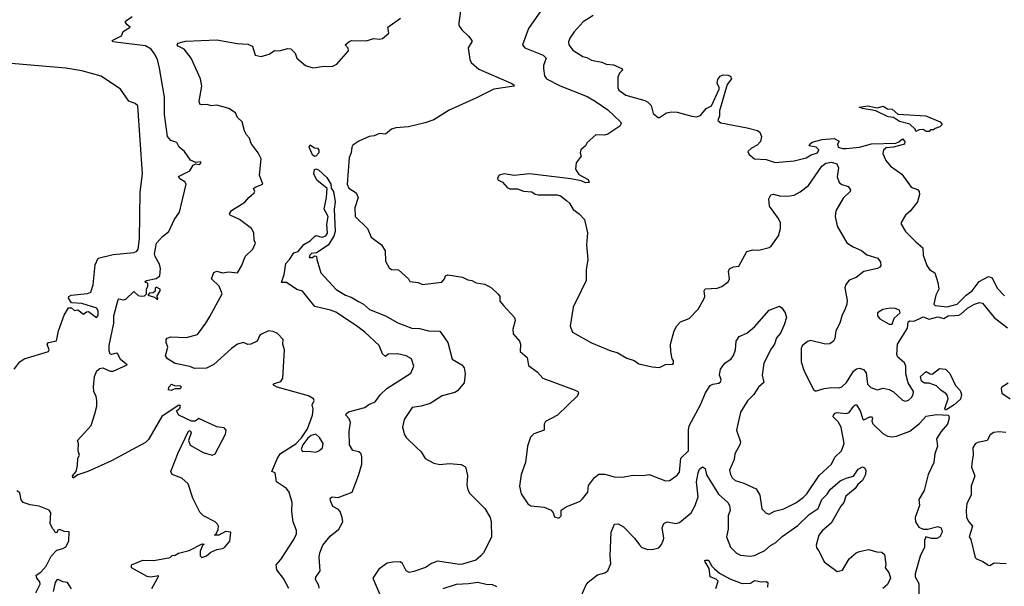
# Model space of a CAD drawing. Extents: x 1839239 to 1929705, y 762242 to 910352.
# Tile 230 of 256: x 1867855 to 1874503, y 839140 to 842964. Entities that reach past the tile are written whole.
import ezdxf

# ---------------------------------------------------------------- set-up
doc = ezdxf.new("R2010")
doc.units = 0

msp = doc.modelspace()

# ---------------------------------------------------------------- linework, layer by layer
at = {"layer": '0CON10XD'}
for points in [[(1870830, 843025), (1870820.7, 842940.7), (1870820, 842925), (1870840, 842895), (1870884.4, 842854.4), (1870906.7, 842825), (1870907.5, 842815), (1870883.8, 842775), (1870893.3, 842695), (1870903.8, 842675), (1870955, 842631.2), (1871173.3, 842535), (1871190, 842525), (1871192.5, 842515), (1871055, 842495.4), (1870935, 842434), (1870755, 842354), (1870650.3, 842289.7), (1870592.2, 842267.8), (1870478.8, 842241.2), (1870395, 842234.8), (1870365, 842224.7), (1870325, 842192.1), (1870283, 842197), (1870248.7, 842181.3), (1870214.8, 842175.2), (1870145, 842143.6), (1870105, 842117.1), (1870096.8, 842105), (1870091.6, 842065), (1870078.4, 842035), (1870065, 841853.3), (1870076.7, 841826.7), (1870126, 841795), (1870140, 841765), (1870117.5, 841695), (1870120, 841635), (1870204, 841555), (1870226.8, 841496.8), (1870296.9, 841445), (1870321.2, 841405), (1870324, 841335), (1870349.5, 841289.5), (1870365, 841278.8), (1870412.5, 841275), (1870480, 841215), (1870488.3, 841198.3), (1870545, 841190), (1870575, 841177.5), (1870705, 841193.3), (1870723.3, 841215), (1870730, 841235), (1870745, 841243.3), (1870844, 841226), (1870879.5, 841209.5), (1870907.5, 841205), (1870937.7, 841187.7), (1870995, 841179.2), (1871040, 841155), (1871085, 841112.5), (1871096.7, 841095), (1871097.5, 841065), (1871120.8, 841035)], [(1871372.9, 843025), (1871290, 842905), (1871249.5, 842795), (1871265, 842774.2), (1871388.6, 842725), (1871410, 842705), (1871392.5, 842655), (1871392.5, 842635), (1871398, 842585), (1871411.4, 842565), (1871505, 842518.1), (1871685.1, 842445.1), (1871740.6, 842415), (1871825, 842355.9), (1871911.2, 842275), (1871916, 842264), (1871907.5, 842245), (1871825, 842191.2), (1871803.9, 842186.1), (1871745, 842188), (1871686.7, 842135), (1871676, 842114), (1871643.8, 842085), (1871640, 842065), (1871645.7, 842044.3), (1871612.2, 841997.8), (1871607.8, 841955), (1871630.7, 841920.7), (1871693.3, 841885), (1871700, 841865), (1871675, 841864.2), (1871645, 841877.1), (1871575, 841889.4), (1871296.1, 841923.9), (1871193.1, 841913.1), (1871125, 841924), (1871092.5, 841915), (1871080, 841895), (1871083.6, 841883.6), (1871115, 841867.5), (1871145, 841832.5), (1871165, 841823.3), (1871215, 841823.3), (1871257, 841807), (1871313, 841803), (1871335, 841787.5), (1871355, 841783.3), (1871483, 841783), (1871505.9, 841775.9), (1871547.5, 841745), (1871566.1, 841726.1), (1871592.3, 841682.3), (1871632.5, 841655), (1871667.5, 841615), (1871688.8, 841525), (1871681.2, 841445), (1871690, 841345), (1871678.8, 841275), (1871679.2, 841205), (1871645.7, 841135), (1871592.5, 841025), (1871572, 840895), (1871587.5, 840855), (1871715, 840784), (1871845, 840728.8), (1871887.7, 840717.7), (1871955, 840680), (1872004.2, 840664.2), (1872035, 840642), (1872125, 840621.2), (1872175, 840616.7), (1872215, 840637.5), (1872265, 840640), (1872270, 840645), (1872270, 840665), (1872260, 840675), (1872251.7, 840721.7), (1872250, 840775), (1872274.2, 840865), (1872292.4, 840897.6), (1872317.5, 840925), (1872375, 840946.7), (1872435, 841010), (1872475, 841077.5), (1872480, 841095), (1872476.2, 841135), (1872482.5, 841147.5), (1872565, 841152.5), (1872595, 841164), (1872638.8, 841195), (1872647.5, 841215), (1872641.2, 841265), (1872647.7, 841282.3)], [(1868746.5, 839125), (1868795, 839210), (1868737.6, 839202.4), (1868715, 839205.5), (1868610, 839265), (1868610, 839285), (1868685, 839316.1), (1868760, 839315), (1868870, 839335), (1868883, 839347), (1868905, 839350), (1868927, 839363), (1868998.6, 839381.4), (1869086.4, 839426.4), (1869100, 839425), (1869090.7, 839419.3), (1869073, 839377), (1869072.2, 839345), (1869083.8, 839333.8), (1869115, 839345.5), (1869145, 839370), (1869185, 839389.1), (1869225, 839396), (1869238.8, 839405), (1869273.3, 839445), (1869280, 839505), (1869245, 839509.2), (1869200, 839485), (1869170, 839485), (1869179.3, 839490.7), (1869195.8, 839524.2), (1869196.9, 839545), (1869190.2, 839560.2), (1869175, 839574.4), (1869095, 839616.2), (1869070.7, 839640.7), (1869022.5, 839735), (1868991.1, 839831.1), (1868948.8, 839868.8), (1868885, 839894.6), (1868875.6, 839915), (1868925, 840040.8), (1868995, 840187.5), (1869005, 840192.5), (1869013.3, 840175), (1868993.8, 840125), (1869005, 840093.3), (1869093.6, 840043.6), (1869155, 840026.2), (1869175, 840033.8), (1869245, 840166.7), (1869249.4, 840195), (1869235, 840209.4), (1869185, 840215.6), (1869131.9, 840241.9), (1869065, 840272.5), (1869040, 840255), (1869015, 840253.8), (1868930, 840295), (1868913.3, 840325), (1868935, 840343.3), (1868940, 840355), (1868935, 840362.5), (1868925, 840360), (1868815, 840286.2), (1868725, 840130.5), (1868705, 840111.1), (1868473.5, 839986.5), (1868315, 839915.6), (1868247, 839893), (1868215, 839870), (1868210, 839885), (1868235.8, 839914.2), (1868245.7, 839954.3), (1868248.1, 840005), (1868257.3, 840025), (1868249.6, 840055), (1868251.4, 840105), (1868244, 840125), (1868336.5, 840225), (1868361.6, 840305), (1868375.2, 840354.8), (1868375.3, 840395.3), (1868372, 840422), (1868355.5, 840455), (1868354, 840486), (1868360.4, 840555), (1868375, 840594.2), (1868395, 840611.1), (1868415, 840615.3), (1868465, 840592.7), (1868485, 840591.8), (1868579.2, 840635), (1868537.9, 840667.9), (1868515, 840711.2), (1868505, 840714.2), (1868473.7, 840703.7), (1868465, 840707.5), (1868458.8, 840728.8), (1868458.9, 840765), (1868490.7, 840915), (1868489.1, 840965), (1868520, 841075), (1868525, 841080), (1868555, 841074.4), (1868571.8, 841078.2), (1868625, 841130), (1868655, 841102.5), (1868675, 841097.5), (1868698.3, 841101.7), (1868710, 841115), (1868710, 841145), (1868720, 841165), (1868720, 841185), (1868705, 841190), (1868701.7, 841198.3), (1868710, 841205), (1868775, 841217.5), (1868800, 841235), (1868804.4, 841285), (1868799.4, 841315), (1868770, 841365), (1868765.6, 841385), (1868778, 841455), (1868817.8, 841502.2), (1868862, 841535), (1868897.3, 841612.7), (1868934.1, 841665.9), (1868977.5, 841855), (1868969.4, 841869.4), (1868935, 841889.4), (1868926, 841905), (1869003.3, 841945), (1869025, 841983.3), (1869045, 841992.5), (1869065, 841986.7), (1869076.7, 841995), (1869076.7, 842005), (1869045, 842000), (1869007, 842017), (1868967.5, 842075), (1868932, 842105), (1868916, 842135), (1868875, 842148.1), (1868852.2, 842175), (1868832.5, 842325), (1868832.6, 842442.6), (1868797.9, 842637.9), (1868784.2, 842695), (1868765.8, 842735), (1868742, 842765), (1868705, 842788.2), (1868574.2, 842804.2), (1868482.5, 842815), (1868480, 842825), (1868542.5, 842855), (1868552.5, 842885), (1868600, 842915), (1868580.7, 842930.7), (1868570, 842945), (1868570, 842955), (1868613.6, 842986.4)], [(1869671.2, 839125), (1869635, 839193.3), (1869591.7, 839251.7), (1869585.8, 839285), (1869618.7, 839321.3), (1869706.2, 839455), (1869723.8, 839495), (1869723.9, 839516.1), (1869700.8, 839575), (1869692.5, 839645), (1869694.2, 839705), (1869674.4, 839775), (1869655, 839800.6), (1869588.8, 839845), (1869580, 839905), (1869557.5, 839915), (1869595, 840005.6), (1869615, 840035.7), (1869718.7, 840101.3), (1869757.8, 840142.2), (1869797.1, 840202.9), (1869832.5, 840295), (1869836, 840335), (1869829.2, 840365), (1869844, 840395), (1869838.6, 840405), (1869805, 840425.7), (1869593.8, 840485), (1869573.8, 840495), (1869566.7, 840505), (1869575, 840509.2), (1869617.5, 840522.5), (1869632, 840545), (1869642.9, 840735), (1869631.2, 840775), (1869632.5, 840805), (1869595, 840845.6), (1869565, 840859.2), (1869535, 840864.2), (1869487.3, 840842.7), (1869475.9, 840834.1), (1869457.5, 840795), (1869415, 840773.3), (1869395, 840771.2), (1869365, 840786.7), (1869325, 840774.2), (1869285, 840745.5), (1869165, 840636.3), (1869115, 840612.7), (1869035, 840610), (1869002.6, 840622.6), (1868905, 840643.4), (1868852, 840675), (1868838.8, 840695), (1868853.8, 840755), (1868842.9, 840785), (1868844.2, 840805), (1868851.2, 840815), (1868875, 840822.9), (1868981.1, 840818.9), (1869055, 840839.5), (1869112.5, 840915), (1869138.2, 840961.8), (1869222, 841115), (1869200.8, 841165), (1869150, 841215), (1869165, 841257.5), (1869185, 841268), (1869225, 841255.8), (1869265, 841261.5), (1869325, 841255.8), (1869355, 841306), (1869376, 841365), (1869428.8, 841415), (1869446.2, 841455), (1869437, 841477), (1869436, 841525), (1869420, 841555), (1869338, 841615), (1869275, 841644.2), (1869272, 841655), (1869284.5, 841675.5), (1869375, 841732.5), (1869401.2, 841765), (1869437.5, 841795), (1869443.3, 841805), (1869433.8, 841825), (1869444.2, 841835), (1869496.7, 841855), (1869472.9, 841915), (1869484.2, 842025), (1869465, 842066.7), (1869418.6, 842128.6), (1869405.7, 842165), (1869385, 842186.7), (1869372.5, 842215), (1869355.7, 842275), (1869326, 842305), (1869311.2, 842335), (1869266.2, 842365), (1869185, 842386.9), (1869147.8, 842382.2), (1869121.2, 842391.2), (1869085, 842388.7), (1869071.9, 842395), (1869067.5, 842415), (1869084.2, 842515), (1869075.8, 842565), (1869011.5, 842705), (1868964.6, 842765), (1868925, 842785.4), (1868918.6, 842795), (1868923.3, 842805), (1868975, 842818.9), (1869185, 842829.1), (1869323.3, 842803.3), (1869395, 842799.2), (1869427.5, 842785), (1869445.5, 842725.5), (1869485, 842715.6), (1869539.1, 842730.9), (1869575, 842755.7), (1869605.9, 842754.1), (1869665, 842770), (1869685, 842766.7), (1869715, 842737.5), (1869726.7, 842705), (1869785, 842654.2), (1869835, 842638.8), (1869910.3, 842649.7), (1869965, 842649.2), (1869996.3, 842663.7), (1870074.2, 842755), (1870072.9, 842772.9), (1870052.5, 842795), (1870076.7, 842815), (1870095, 842823.8), (1870195, 842822), (1870245, 842837.5), (1870285, 842833.3), (1870305, 842837.5), (1870347, 842873), (1870340, 842915), (1870425.8, 842974.2)], [(1871726.9, 842993.1), (1871659.8, 842950.2), (1871598.2, 842881.8), (1871570, 842840), (1871559.2, 842815), (1871563.1, 842795), (1871589.8, 842759.8), (1871658, 842715), (1871685, 842709.1), (1871715, 842691.9), (1871785, 842678.5), (1871815, 842665.2), (1871865, 842659.3), (1871920, 842635), (1871925.9, 842624.1), (1871905, 842602.5), (1871893.9, 842576.1), (1871893.8, 842505), (1871899.5, 842489.5), (1871948, 842455), (1872075, 842418.8), (1872095, 842407.9), (1872118.1, 842385), (1872131.4, 842331.4), (1872165, 842304.2), (1872175, 842304.2), (1872221.9, 842335), (1872255, 842342.6), (1872295, 842341.1), (1872394, 842314)], [(1867816.7, 840605), (1867855.3, 840654.7), (1867885, 840675.6), (1868050, 840725), (1868053.8, 840735), (1868040, 840775), (1868050, 840785), (1868103.9, 840796.1), (1868117.5, 840865), (1868155, 840970), (1868185, 841020), (1868205, 841020), (1868225, 841002.5), (1868247, 841007), (1868285, 840977.5), (1868306.7, 840993.3), (1868320, 840995), (1868373.6, 840953.6), (1868385, 840967.5), (1868385, 840997.5), (1868375, 841017.8), (1868275, 841049.5), (1868205, 841052.5), (1868183.8, 841085), (1868186, 841095), (1868202, 841105), (1868313.4, 841116.6), (1868335, 841126.1), (1868349.8, 841175), (1868365, 841308.8), (1868385, 841354.2), (1868485, 841379.6), (1868625, 841394.1), (1868645, 841403), (1868654.4, 841415), (1868664.2, 841485), (1868667.7, 841797.7), (1868679.4, 841889.4), (1868684.4, 841925), (1868652.3, 842382.3), (1868635, 842399.7), (1868592, 842415), (1868535, 842496), (1868405, 842584), (1868275, 842620), (1868165, 842637.1), (1867715, 842675.7)], [(1872394, 842314), (1872425, 842308.2), (1872451.5, 842318.5), (1872488.9, 842365), (1872526.4, 842383.6), (1872577.5, 842495), (1872577.9, 842507.9), (1872564.6, 842535), (1872568.8, 842561.2), (1872585, 842582.5), (1872605, 842592.5), (1872635, 842590), (1872655, 842582.5), (1872661.2, 842565), (1872632.4, 842527.6), (1872580.2, 842349.8), (1872579.3, 842315), (1872568.5, 842285), (1872588.4, 842268.4), (1872766.7, 842235), (1872836.9, 842216.9), (1872852, 842205), (1872864, 842175), (1872857.1, 842142.9), (1872835, 842116.7), (1872795, 842096.7), (1872770, 842075), (1872780, 842055), (1872816.1, 842026.1), (1872895, 842020), (1872955, 842000.6), (1873085, 842011.1), (1873165, 842033.1), (1873198.3, 842051.7), (1873241.2, 842065), (1873251.2, 842085), (1873233.2, 842103.2), (1873185, 842112.5), (1873188.8, 842125), (1873205, 842137.8), (1873273.2, 842156.8), (1873355, 842163.3), (1873386.7, 842145), (1873376.7, 842125), (1873380, 842105), (1873410, 842095), (1873435, 842094.4), (1873525, 842104.5), (1873605, 842127.5), (1873769.3, 842130.7), (1873790.7, 842139.3), (1873815, 842160), (1873831.7, 842141.7), (1873830, 842125), (1873755, 842103.8), (1873705, 842100), (1873686.4, 842083.6), (1873681.7, 842061.7), (1873703.8, 842015), (1873735, 841976.2), (1873811.7, 841921.7), (1873875, 841834.4), (1873917.5, 841817.5), (1873928.6, 841805), (1873930.8, 841785), (1873915.8, 841735), (1873869.2, 841675), (1873836.2, 841645), (1873806.2, 841595), (1873806.2, 841585), (1873836, 841535), (1873905.4, 841465.4), (1873952.5, 841425), (1873955.3, 841375), (1873979.2, 841305), (1873998.2, 841278.2), (1874034, 841255), (1874055, 841190), (1874060, 841145), (1874041.2, 841105), (1874027.5, 841045), (1874036.2, 841036.2), (1874116.6, 841026.6), (1874184, 841045), (1874245.5, 841104.5), (1874286.7, 841135), (1874333.4, 841196.6), (1874395, 841231.1), (1874421.7, 841221.7), (1874455, 841152.5), (1874505, 841101.2)], [(1873995, 842210), (1873975, 842210), (1873955, 842222.5), (1873928.3, 842221.7), (1873905, 842210), (1873900, 842225), (1873865, 842260), (1873795, 842277.5), (1873753.9, 842303.9), (1873719.5, 842309.5), (1873635, 842350), (1873545, 842364.6), (1873522.5, 842375), (1873582.4, 842382.4), (1873645, 842369.2), (1873685, 842381.2), (1873713.3, 842363.3), (1873745, 842360.6), (1873785, 842327.8), (1873973.3, 842315), (1874068.8, 842275), (1874083, 842257), (1874068.3, 842241.7), (1874035, 842230), (1874025, 842220), (1874005, 842220), (1873995, 842210)], [(1869845, 842041.5), (1869832.7, 842052.7), (1869808.8, 842105), (1869815, 842120), (1869845, 842099.2), (1869865, 842096.7), (1869874.6, 842084.6), (1869875.4, 842065), (1869855, 842044.4), (1869845, 842041.5)], [(1869877.1, 839127.1), (1869873.8, 839145), (1869850.9, 839185), (1869855, 839200.8), (1869882.6, 839245), (1869876.2, 839336.2), (1869881, 839365), (1869902.1, 839417.9), (1869951.5, 839478.5), (1870010, 839525), (1870035.5, 839575), (1870032.7, 839605), (1870019.2, 839645), (1870007.6, 839657.6), (1869968.2, 839678.2), (1869952.9, 839717.1), (1869952, 839735), (1869965, 839744.2), (1870005, 839740), (1870100, 839775), (1870143.2, 839886.8), (1870165.6, 839964.4), (1870165.8, 840015), (1870159.6, 840035), (1870145, 840047.6), (1870105, 840056.1), (1870081.3, 840095), (1870079.4, 840185), (1870087.9, 840245), (1870079.9, 840269.9), (1870055.7, 840295), (1870058.1, 840305), (1870075, 840317.1), (1870185, 840345.8), (1870212.6, 840367.4), (1870255, 840384.2), (1870290, 840435), (1870333.8, 840475), (1870495, 840578.8), (1870516.7, 840625), (1870500, 840675), (1870465, 840696.2), (1870405, 840710), (1870343, 840707), (1870325, 840690), (1870305, 840710), (1870282.5, 840765), (1870185.4, 840855.4), (1870128.7, 840898.7), (1869989.6, 840989.6), (1869954.1, 841004.1), (1869847.7, 841027.7), (1869763, 841133), (1869725, 841143.3), (1869655, 841190), (1869621.7, 841191.7), (1869640.4, 841245), (1869650.6, 841319.4), (1869676, 841345), (1869705, 841390), (1869735, 841400.8), (1869772.4, 841447.6), (1869815, 841472.7), (1869845, 841502), (1869855, 841507.5), (1869896.2, 841496.2), (1869922, 841505), (1869934, 841524), (1869928.2, 841585), (1869937.1, 841635), (1869910, 841685), (1869926.9, 841765), (1869931.2, 841825), (1869860.8, 841880.8), (1869840.2, 841925), (1869845, 841954.3), (1869855, 841958.5), (1869871.6, 841951.6), (1869928.8, 841898.8), (1869955.6, 841855), (1869957, 841827), (1869974.5, 841805), (1869985.3, 841735.3), (1869978.7, 841685), (1869984.4, 841535), (1869976, 841504), (1869937, 841443), (1869858.3, 841391.7), (1869825, 841386), (1869814, 841375), (1869810, 841360), (1869831.7, 841358.3), (1869845, 841370), (1869858.3, 841368.3), (1869860, 841345), (1869888.8, 841255), (1869992.4, 841142.4), (1870055.2, 841105.2), (1870092.6, 841092.6), (1870141.3, 841061.3), (1870176.7, 841045), (1870217.5, 841007.5), (1870325.4, 840965), (1870407.5, 840917.5), (1870502.4, 840882.4), (1870555, 840880.6), (1870615, 840865.4), (1870692, 840862), (1870745, 840786.7), (1870775, 840674), (1870840, 840635), (1870855.7, 840615), (1870862.9, 840575), (1870855.7, 840514.3), (1870811.7, 840458.3), (1870792.3, 840447.7), (1870706.7, 840425), (1870625.8, 840374.2), (1870565, 840356), (1870505, 840346.2), (1870451.1, 840265), (1870439.2, 840215), (1870452.3, 840162.3), (1870464.1, 840144.1), (1870536.2, 840075), (1870565, 840046.7), (1870593.3, 840003.3), (1870651.8, 839971.8), (1870691.7, 839961.7), (1870755, 839968.4), (1870835, 839961.5), (1870865, 839946.7), (1870877.3, 839887.3), (1870874, 839825), (1870880.9, 839790.9), (1870895, 839767.5), (1870995, 839666), (1871030.8, 839605), (1871038.9, 839575), (1871039.4, 839470.6), (1870985.8, 839365), (1870968, 839345), (1870935, 839317.5), (1870845, 839290), (1870825, 839288), (1870675, 839309.2), (1870635, 839294.2), (1870595, 839268), (1870515, 839238.8), (1870485, 839233.8), (1870465, 839243.3), (1870438.8, 839295), (1870424.4, 839304.4), (1870375, 839303.5), (1870334.8, 839295.2), (1870278.9, 839255), (1870238.8, 839195), (1870285.5, 839085)], [(1872647.7, 841282.3), (1872675, 841296.7), (1872710, 841300), (1872765, 841400), (1872805, 841410), (1872845, 841408), (1872915, 841427.5), (1872928, 841435), (1872977.1, 841505), (1872991.9, 841555), (1872990.8, 841595), (1872975.5, 841625.5), (1872917.5, 841705), (1872913.8, 841755), (1872927, 841783), (1872945, 841786.7), (1872995, 841772.5), (1873055, 841776), (1873085, 841780.8), (1873125, 841802.9), (1873180, 841845), (1873270, 841975), (1873298.8, 841995), (1873335, 842003.3), (1873371.2, 841991.2), (1873383.8, 841965), (1873374.2, 841904.2), (1873388.8, 841865), (1873405, 841851.2), (1873448.8, 841838.8), (1873463.8, 841815), (1873461.2, 841805), (1873415, 841759.2), (1873364.7, 841675.3), (1873360.9, 841635), (1873375, 841570), (1873439.1, 841459.1), (1873481.3, 841431.3), (1873537.6, 841407.6), (1873575, 841376.5), (1873648.8, 841355), (1873667.3, 841327.3), (1873668, 841305), (1873663.3, 841295), (1873645.7, 841284.3), (1873554.4, 841265.6), (1873503.3, 841225), (1873454.2, 841205.8), (1873432.4, 841177.6), (1873426.9, 841155), (1873441.7, 841068.3), (1873439.2, 841045), (1873426.5, 841005), (1873407.7, 840972.3), (1873392.5, 840915), (1873365.8, 840865), (1873358.3, 840811.7), (1873350, 840795), (1873325, 840776), (1873295.7, 840774.3), (1873195, 840798.5), (1873175, 840792.9), (1873137.3, 840762.7), (1873130.8, 840745), (1873130.6, 840655), (1873152.5, 840592.5), (1873215, 840467.5), (1873225, 840458.8), (1873235, 840458.8), (1873285.6, 840474.4), (1873335, 840482.2), (1873385, 840479.1), (1873405, 840485.5), (1873437.9, 840515), (1873485, 840592.9), (1873505, 840608), (1873525, 840612.9), (1873552.5, 840602.5), (1873570.3, 840580.3), (1873580, 840505), (1873601.2, 840481.2), (1873644.3, 840465.7), (1873685, 840478.2), (1873725, 840468.2), (1873755, 840451.9), (1873815, 840396.9), (1873835, 840390), (1873855, 840396.7), (1873876.5, 840415), (1873887.8, 840435), (1873890, 840455), (1873853, 840513), (1873836.8, 840575), (1873837.4, 840625), (1873829.2, 840649.2), (1873785, 840687.5), (1873776.7, 840705), (1873782.5, 840775), (1873848.2, 840881.8), (1873854.4, 840925), (1873865, 840931.4), (1873895, 840929.2), (1873955, 840959.5), (1873995, 840942.3), (1874055, 840958.1), (1874095, 840947.1), (1874123.8, 840965), (1874167.5, 840967.5), (1874195, 840969.1), (1874211.9, 840978.1), (1874255, 841017.1), (1874301.2, 841045), (1874335, 841054.5), (1874355, 841050.9), (1874435, 840954.7), (1874525, 840885.4)], [(1868785, 841074.2), (1868787.5, 841085), (1868780, 841095), (1868802.5, 841135), (1868802.5, 841145), (1868775, 841160), (1868768.3, 841151.7), (1868768.3, 841131.7), (1868755, 841120), (1868731.7, 841118.3), (1868720, 841105), (1868765, 841092.5), (1868785, 841074.2)], [(1871120.8, 841035), (1871195, 840953.3), (1871200, 840935), (1871184.6, 840875.4), (1871186.7, 840845), (1871229.2, 840795), (1871236, 840775), (1871234.2, 840725), (1871280, 840685), (1871290.5, 840630.5), (1871350, 840585), (1871386.7, 840545), (1871604.4, 840464.4), (1871623.3, 840455), (1871628.8, 840445), (1871621.2, 840425), (1871485, 840296), (1871405, 840253.3), (1871396, 840235), (1871396, 840195), (1871325, 840169.2), (1871303.2, 840146.8), (1871283.1, 840085), (1871270.8, 839975), (1871240.8, 839895), (1871228.8, 839815), (1871241.2, 839765), (1871285, 839696.7), (1871305, 839683.8), (1871395, 839673.8), (1871443.6, 839653.6), (1871457, 839637), (1871465, 839610), (1871495, 839600), (1871510, 839615), (1871510, 839655), (1871545, 839676.7), (1871640, 839715), (1871655, 839730), (1871690, 839775), (1871695, 839820), (1871736, 839875), (1871765, 839896.5), (1871805, 839897.9), (1871868.8, 839878.8), (1871925, 839876.4), (1871995, 839890.3), (1872065, 839886.8), (1872105, 839895.4), (1872215, 839851.1), (1872242.5, 839855), (1872261.2, 839865), (1872295, 839889.2), (1872308.6, 839911.4), (1872318.9, 840005), (1872369.5, 840055), (1872369.4, 840195), (1872375, 840222.5), (1872451.5, 840365), (1872484.5, 840445), (1872515.7, 840495), (1872535.3, 840504.7), (1872575, 840510.8), (1872588.3, 840521.7), (1872590, 840535), (1872579.2, 840565), (1872587.1, 840605), (1872615, 840646), (1872657.5, 840675), (1872675, 840698), (1872687.8, 840735), (1872692.2, 840795), (1872712.5, 840825), (1872765, 840848), (1872815, 840890.8), (1872915, 841003.8), (1872985, 841030), (1873000.3, 841020.3), (1873022.9, 840985), (1873032, 840955), (1873017.1, 840905), (1872991.7, 840848.3), (1872963.8, 840816.2), (1872950.9, 840775), (1872927.5, 840742.5), (1872878.1, 840645), (1872868, 840565), (1872880, 840515), (1872843.3, 840485), (1872812, 840435), (1872768.8, 840391.2), (1872721.9, 840315), (1872694.3, 840195), (1872722.5, 840115), (1872717.1, 840095), (1872682.5, 840035), (1872678.6, 839995), (1872648.2, 839925), (1872655, 839894), (1872665, 839872.5), (1872684.6, 839854.6), (1872745, 839835.5), (1872827.2, 839797.2), (1872852.9, 839755), (1872865, 839662.5), (1872895, 839633.3), (1872915, 839626.7), (1872952.2, 839647.8), (1873015, 839663.1), (1873095, 839703.5), (1873145, 839739.6), (1873168.7, 839765), (1873252.9, 839887.1), (1873335.2, 839964.8), (1873359.2, 840010.8), (1873403.9, 840055), (1873421.8, 840105), (1873400.9, 840215), (1873381.2, 840251.2), (1873347.1, 840285), (1873348.6, 840295), (1873361.2, 840308.8), (1873375, 840313.5), (1873435, 840306.5), (1873455.9, 840314.1), (1873485, 840354), (1873495, 840364), (1873505, 840364), (1873530, 840325), (1873548.3, 840268.3), (1873555, 840264.2), (1873595, 840284.2), (1873605, 840283.8), (1873612, 840275), (1873608.5, 840255), (1873615, 840237.5), (1873681.6, 840171.6), (1873715, 840152.9), (1873745, 840148.5), (1873775, 840153.1), (1873865, 840187.1), (1873930.2, 840239.8), (1873975, 840287.5), (1874045, 840299.2), (1874126, 840296), (1874131.4, 840275), (1874119.3, 840235), (1874076.2, 840185), (1874045.7, 840135.7), (1874052.5, 840085), (1874033.3, 840035), (1874026.7, 839975), (1873987.8, 839895), (1873962.5, 839787.5), (1873926.7, 839725), (1873931.2, 839685), (1873900.6, 839605), (1873903.5, 839575), (1873925, 839539.4), (1873955, 839526.5), (1873985, 839526.4), (1874055, 839543.8), (1874076.2, 839535), (1874084, 839505), (1874068.1, 839475), (1874047.7, 839462.3), (1874011.9, 839461.9), (1873973.8, 839475), (1873965, 839450), (1873963.9, 839405), (1873935, 839342.5), (1873900.8, 839225), (1873902, 839205), (1873925, 839160), (1873925.7, 839085)], [(1873725, 840908.8), (1873745, 840910), (1873759.1, 840950.9), (1873799.4, 840985), (1873794.2, 841004.2), (1873765, 841015.8), (1873733, 841017), (1873682.7, 841007.3), (1873647.5, 840985), (1873646.7, 840965), (1873662.5, 840945), (1873725, 840908.8)], [(1874105, 840330), (1874101.2, 840341.2), (1874122.7, 840405), (1874119.7, 840425), (1874109.5, 840439.5), (1874075, 840462.8), (1874045, 840492.9), (1873995, 840510), (1873965, 840510), (1873942.9, 840525), (1873937.5, 840555), (1873975, 840590), (1874003, 840573), (1874015, 840572.5), (1874065, 840610), (1874106.7, 840605), (1874135, 840576.7), (1874173.3, 840495), (1874205, 840462.5), (1874214.1, 840434.1), (1874206.9, 840403.1), (1874165, 840364.5), (1874115, 840332.5), (1874105, 840330)], [(1868875, 840462.5), (1868860, 840465), (1868862.5, 840485), (1868880, 840505), (1868905, 840492.5), (1868935, 840495.6), (1868948, 840485), (1868935, 840472.9), (1868905, 840473.3), (1868875, 840462.5)], [(1874527.8, 840512.2), (1874485.8, 840485), (1874480.8, 840475), (1874485, 840442.5), (1874543.3, 840405)], [(1869855, 840046), (1869875, 840053.8), (1869900, 840075), (1869903.3, 840105), (1869880, 840145), (1869855, 840165.8), (1869822.7, 840157.3), (1869799.5, 840140.5), (1869766.9, 840095), (1869754.2, 840065), (1869765, 840048.8), (1869805, 840052), (1869855, 840046)], [(1874512.5, 840177.5), (1874465, 840182.9), (1874431.5, 840178.5), (1874407, 840163), (1874386.2, 840125), (1874325, 840110.8), (1874305, 840100.7), (1874289.2, 840075), (1874293, 840027), (1874285.7, 839985.7), (1874282.2, 839945), (1874304.4, 839885), (1874278.5, 839815), (1874278.2, 839755), (1874250.9, 839699.1), (1874244.6, 839655), (1874247.5, 839605), (1874262.5, 839575), (1874287.8, 839545), (1874266.2, 839475), (1874276.2, 839455), (1874306, 839335), (1874315, 839324.3), (1874358.1, 839308.1), (1874395, 839283.3), (1874405, 839280), (1874435, 839297.5), (1874515, 839293.8)], [(1871626.7, 839033.3), (1871679.1, 839150.9), (1871692, 839168), (1871755, 839217.5), (1871805, 839230.8), (1871825.4, 839244.6), (1871845.5, 839295), (1871841.8, 839345), (1871847.3, 839505), (1871870.3, 839559.7), (1871895, 839562.5), (1871931.1, 839541.1), (1872006.9, 839465), (1872037.5, 839422.5), (1872055, 839401.4), (1872095, 839389.4), (1872135, 839390), (1872169.7, 839400.3), (1872188.6, 839421.4), (1872200.3, 839449.7), (1872203.1, 839465), (1872193.5, 839535), (1872204.4, 839565), (1872225.3, 839574.7), (1872285, 839564.7), (1872310.2, 839569.8), (1872388.9, 839635), (1872416.1, 839685), (1872435.3, 839745), (1872425.3, 839845), (1872434.8, 839905), (1872445, 839929.6), (1872465, 839945.6), (1872482.1, 839935), (1872491.7, 839891.7), (1872572.7, 839762.7), (1872635.5, 839705), (1872647.9, 839685), (1872652.7, 839655), (1872638.2, 839615), (1872638.9, 839525), (1872627.9, 839475), (1872654, 839404), (1872695, 839364.4), (1872720.6, 839350.6), (1872786.4, 839343.6), (1872815, 839346.9), (1872835, 839356.7)], [(1872835, 839356.7), (1872885, 839382.7), (1872924.4, 839415.6), (1872960, 839435), (1873003, 839477), (1873108.6, 839551.4), (1873184.3, 839625.7), (1873245.9, 839664.1), (1873271.7, 839725), (1873307.6, 839762.4), (1873327, 839793), (1873395, 839851.4), (1873435, 839870.8), (1873485, 839884.2), (1873515, 839930), (1873545, 839945.7), (1873559.1, 839939.1), (1873568.6, 839925), (1873565.9, 839895), (1873545.6, 839855), (1873513, 839827), (1873495, 839800.3), (1873432, 839748), (1873419, 839705), (1873398.9, 839681.1), (1873332.9, 839567.1), (1873273.8, 839515), (1873251.1, 839485), (1873231.6, 839418.4), (1873235, 839400), (1873249.6, 839379.6), (1873286.4, 839305), (1873375, 839239.2), (1873411.1, 839248.9), (1873455, 839326.5), (1873502.9, 839365), (1873525, 839374.4), (1873585, 839388.1), (1873641.7, 839371.7), (1873675, 839370.8), (1873694.2, 839355), (1873702, 839288), (1873697.5, 839265), (1873724.2, 839234.2), (1873735.4, 839195.4), (1873715, 839152), (1873683.3, 839125)], [(1867962.5, 839095), (1867993.3, 839155), (1867990.7, 839170.7), (1867970, 839195), (1867966.7, 839215), (1867996.7, 839235), (1868033.2, 839276.8), (1868067, 839343), (1868106.4, 839383.6), (1868145.9, 839394.1), (1868165, 839406.7), (1868186.7, 839445), (1868188.3, 839508.3), (1868155, 839510), (1868125, 839522.5), (1868111.7, 839518.3), (1868105, 839500), (1868093.6, 839503.6), (1868088.3, 839518.3), (1868075, 839530), (1868060, 839565), (1868064.2, 839635), (1868052.5, 839655), (1867985, 839681.5), (1867925, 839689.2), (1867877.1, 839705), (1867864.3, 839724.3), (1867855, 839771.5), (1867834.3, 839785)], [(1872554, 839126), (1872570, 839175), (1872558.3, 839188.3), (1872517.5, 839205), (1872509.3, 839259.3), (1872482.5, 839305), (1872480, 839315), (1872485, 839317.5), (1872505, 839317.5), (1872527.5, 839275), (1872545, 839257.5), (1872579.5, 839229.5), (1872650.3, 839190.3), (1872725, 839162), (1872745, 839158), (1872788, 839162), (1872815, 839178.8), (1872865, 839170), (1872895, 839173.3), (1872905.9, 839165.9), (1872904.2, 839135)], [(1868203.3, 839123.3), (1868177.5, 839165), (1868145, 839170), (1868115, 839186.7), (1868105, 839183.3), (1868094.4, 839165.6), (1868080, 839105)], [(1870715, 839125.8), (1870805, 839154.4), (1870885, 839157.8), (1870947, 839167), (1871005, 839154.4), (1871045, 839152.5), (1871075, 839138)]]:
    msp.add_lwpolyline(points, dxfattribs=at)

doc.saveas('drawing.dxf')
